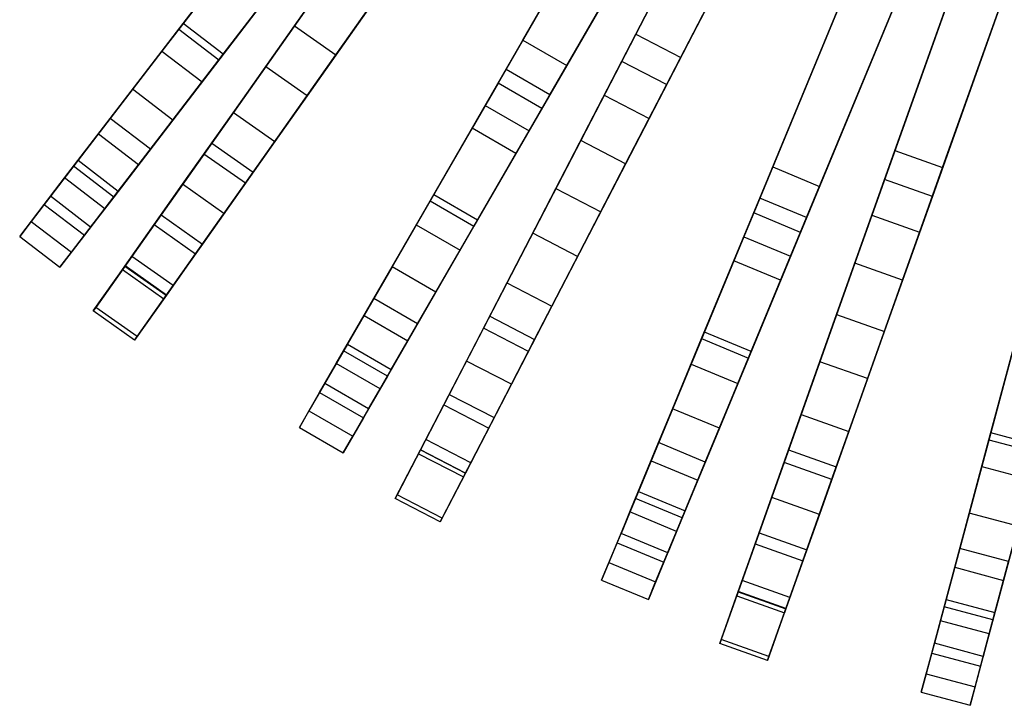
# Model space of a CAD drawing. Extents: x 0.2 to 26, y -12.8 to 12.8.
# Tile 3 of 97: x 5.2 to 10.1, y -12.4 to -9. Entities that reach past the tile are written whole.
import ezdxf

# ---------------------------------------------------------------- set-up
doc = ezdxf.new("R2010")
doc.units = 0
doc.header["$LTSCALE"] = 2.54
doc.layers.get('0').update_dxf_attribs({"color": 13, "linetype": 'CONTINUOUS'})

# ---------------------------------------------------------------- blocks, each defined once
blk = doc.blocks.new('PUKET-M-11161_B_STL')
at = {"color": 0}
for p, q in [((8.4752, -7.7377, 18.7313), (7.5644, -9.3152, 23.9816)), ((8.4752, -7.7377, 18.7313), (7.5644, -9.3152, 23.9816)), ((8.6917, -7.8627, 18.7313), (7.7809, -9.4402, 23.9816)), ((8.6917, -7.8627, 18.7313), (7.7809, -9.4402, 23.9816)), ((8.3477, -7.9586, 18.7072), (7.5008, -9.4254, 23.5806)), ((8.3477, -7.9586, 18.7072), (7.5008, -9.4254, 23.5806)), ((8.2451, -9.0725, 5.4137), (8.8058, -7.9905, 4.1609)), ((8.2451, -9.0725, 5.4137), (8.8058, -7.9905, 4.1609)), ((7.6874, -9.1022, 40.3365), (8.2711, -8.0912, 41.6555)), ((7.6874, -9.1022, 40.3365), (8.2711, -8.0912, 41.6555)), ((7.7173, -9.5504, 23.5806), (8.5642, -8.0836, 18.7072)), ((7.7173, -9.5504, 23.5806), (8.5642, -8.0836, 18.7072)), ((8.1752, -9.2074, 5.2039), (8.7479, -8.1022, 3.9391)), ((8.1752, -9.2074, 5.2039), (8.7479, -8.1022, 3.9391)), ((8.4671, -9.1875, 5.4137), (9.0277, -8.1055, 4.1609)), ((8.4671, -9.1875, 5.4137), (9.0277, -8.1055, 4.1609)), ((8.725, -8.1464, 26.384), (8.0886, -9.3745, 22.7384)), ((8.725, -8.1464, 26.384), (8.0886, -9.3745, 22.7384)), ((8.4876, -8.2162, 41.6555), (7.9039, -9.2272, 40.3365)), ((8.4876, -8.2162, 41.6555), (7.9039, -9.2272, 40.3365)), ((8.9699, -8.2172, 3.9391), (8.3972, -9.3224, 5.2039)), ((8.9699, -8.2172, 3.9391), (8.3972, -9.3224, 5.2039)), ((8.9469, -8.2615, 26.384), (8.3106, -9.4895, 22.7384)), ((8.9469, -8.2615, 26.384), (8.3106, -9.4895, 22.7384)), ((5.9868, -9.0477, 38.8029), (6.5455, -8.3195, 40.3365)), ((5.9868, -9.0477, 38.8029), (6.5455, -8.3195, 40.3365)), ((7.6037, -9.2471, 39.6442), (8.1454, -8.3089, 41.0515)), ((7.6037, -9.2471, 39.6442), (8.1454, -8.3089, 41.0515)), ((9.5246, -8.2734, 18.7313), (8.8275, -9.9563, 23.9816)), ((9.5246, -8.2734, 18.7313), (8.8275, -9.9563, 23.9816)), ((6.5588, -9.0314, 6.6782), (7.0548, -8.3287, 5.4137)), ((6.5588, -9.0314, 6.6782), (7.0548, -8.3287, 5.4137)), ((8.61, -8.3682, 26.4259), (7.9729, -9.5978, 22.781)), ((8.61, -8.3682, 26.4259), (7.9729, -9.5978, 22.781)), ((9.7556, -8.3691, 18.7313), (9.0585, -10.052, 23.9816)), ((9.7556, -8.3691, 18.7313), (9.0585, -10.052, 23.9816)), ((6.0084, -9.0196, 38.2816), (6.4437, -8.4523, 39.6442)), ((6.0084, -9.0196, 38.2816), (6.4437, -8.4523, 39.6442)), ((6.4161, -9.2337, 6.6081), (6.9672, -8.4529, 5.2039)), ((6.4161, -9.2337, 6.6081), (6.9672, -8.4529, 5.2039)), ((7.8203, -9.3721, 39.6442), (8.3619, -8.4339, 41.0515)), ((7.8203, -9.3721, 39.6442), (8.3619, -8.4339, 41.0515)), ((6.7439, -8.4717, 40.3365), (6.1851, -9.1999, 38.8029)), ((6.7439, -8.4717, 40.3365), (6.1851, -9.1999, 38.8029)), ((6.7631, -9.1756, 6.6782), (7.2591, -8.4729, 5.4137)), ((6.7631, -9.1756, 6.6782), (7.2591, -8.4729, 5.4137)), ((8.1949, -9.7128, 22.781), (8.832, -8.4832, 26.4259)), ((8.1949, -9.7128, 22.781), (8.832, -8.4832, 26.4259)), ((9.427, -8.5091, 18.7072), (8.7788, -10.0739, 23.5806)), ((9.427, -8.5091, 18.7072), (8.7788, -10.0739, 23.5806)), ((9.5256, -9.6473, 5.4137), (9.9337, -8.499, 4.1609)), ((9.5256, -9.6473, 5.4137), (9.9337, -8.499, 4.1609)), ((6.2067, -9.1718, 38.2816), (6.642, -8.6045, 39.6442)), ((6.2067, -9.1718, 38.2816), (6.642, -8.6045, 39.6442)), ((6.8587, -8.6066, 22.7384), (6.2568, -9.4593, 19.5881)), ((6.8587, -8.6066, 22.7384), (6.2568, -9.4593, 19.5881)), ((7.1714, -8.597, 5.2039), (6.6203, -9.3778, 6.6081)), ((7.1714, -8.597, 5.2039), (6.6203, -9.3778, 6.6081)), ((9.0098, -10.1696, 23.5806), (9.658, -8.6048, 18.7072)), ((9.0098, -10.1696, 23.5806), (9.658, -8.6048, 18.7072)), ((9.7611, -9.731, 5.4137), (10.1692, -8.5827, 4.1609)), ((9.7611, -9.731, 5.4137), (10.1692, -8.5827, 4.1609)), ((6.3183, -8.6156, 23.5806), (5.9035, -9.1563, 25.6764)), ((6.3183, -8.6156, 23.5806), (5.9035, -9.1563, 25.6764)), ((8.9217, -9.7291, 40.3365), (9.3684, -8.6505, 41.6555)), ((8.9217, -9.7291, 40.3365), (9.3684, -8.6505, 41.6555)), ((9.4747, -9.7905, 5.2039), (9.8916, -8.6175, 3.9391)), ((9.4747, -9.7905, 5.2039), (9.8916, -8.6175, 3.9391)), ((9.8749, -8.6645, 26.384), (9.4117, -9.9678, 22.7384)), ((9.8749, -8.6645, 26.384), (9.4117, -9.9678, 22.7384)), ((10.1271, -8.7013, 3.9391), (9.7103, -9.8742, 5.2039)), ((10.1271, -8.7013, 3.9391), (9.7103, -9.8742, 5.2039)), ((6.2398, -8.718, 24.7519), (5.7583, -9.3455, 27.4863)), ((6.2398, -8.718, 24.7519), (5.7583, -9.3455, 27.4863)), ((7.0629, -8.7508, 22.7384), (6.461, -9.6035, 19.5881)), ((7.0629, -8.7508, 22.7384), (6.461, -9.6035, 19.5881)), ((9.5994, -8.7462, 41.6555), (9.1526, -9.8248, 40.3365)), ((9.5994, -8.7462, 41.6555), (9.1526, -9.8248, 40.3365)), ((10.1104, -8.7482, 26.384), (9.6472, -10.0515, 22.7384)), ((10.1104, -8.7482, 26.384), (9.6472, -10.0515, 22.7384)), ((6.1018, -9.3085, 25.6764), (6.5167, -8.7678, 23.5806)), ((6.1018, -9.3085, 25.6764), (6.5167, -8.7678, 23.5806)), ((6.7137, -8.812, 22.781), (6.1113, -9.6653, 19.6141)), ((6.7137, -8.812, 22.781), (6.1113, -9.6653, 19.6141)), ((6.4381, -8.8702, 24.7519), (5.9566, -9.4976, 27.4863)), ((6.4381, -8.8702, 24.7519), (5.9566, -9.4976, 27.4863)), ((8.8576, -9.8837, 39.6442), (9.2722, -8.8829, 41.0515)), ((8.8576, -9.8837, 39.6442), (9.2722, -8.8829, 41.0515)), ((9.7912, -8.8999, 26.4259), (9.3275, -10.2047, 22.781)), ((9.7912, -8.8999, 26.4259), (9.3275, -10.2047, 22.781)), ((6.3156, -9.8095, 19.6141), (6.9179, -8.9562, 22.781)), ((6.3156, -9.8095, 19.6141), (6.9179, -8.9562, 22.781)), ((9.0886, -9.9793, 39.6442), (9.5032, -8.9785, 41.0515)), ((9.0886, -9.9793, 39.6442), (9.5032, -8.9785, 41.0515)), ((9.563, -10.2884, 22.781), (10.0268, -8.9836, 26.4259)), ((9.563, -10.2884, 22.781), (10.0268, -8.9836, 26.4259)), ((5.5895, -9.5654, 37.1388), (5.9868, -9.0477, 38.8029)), ((5.5895, -9.5654, 37.1388), (5.9868, -9.0477, 38.8029)), ((5.6482, -9.489, 36.5685), (6.0084, -9.0196, 38.2816)), ((5.6482, -9.489, 36.5685), (6.0084, -9.0196, 38.2816)), ((5.9868, -9.0477, 38.8029), (6.1851, -9.1999, 38.8029)), ((5.9868, -9.0477, 38.8029), (6.1851, -9.1999, 38.8029)), ((6.2067, -9.1718, 38.2816), (6.0084, -9.0196, 38.2816)), ((6.2067, -9.1718, 38.2816), (6.0084, -9.0196, 38.2816)), ((6.1497, -9.611, 8.2077), (6.5588, -9.0314, 6.6782)), ((6.1497, -9.611, 8.2077), (6.5588, -9.0314, 6.6782)), ((6.5588, -9.0314, 6.6782), (6.7631, -9.1756, 6.6782)), ((6.5588, -9.0314, 6.6782), (6.7631, -9.1756, 6.6782)), ((7.8494, -9.8362, 6.6782), (8.2451, -9.0725, 5.4137)), ((7.8494, -9.8362, 6.6782), (8.2451, -9.0725, 5.4137)), ((8.2451, -9.0725, 5.4137), (8.4671, -9.1875, 5.4137)), ((8.2451, -9.0725, 5.4137), (8.4671, -9.1875, 5.4137)), ((7.2285, -9.897, 38.8029), (7.6874, -9.1022, 40.3365)), ((7.2285, -9.897, 38.8029), (7.6874, -9.1022, 40.3365)), ((7.6874, -9.1022, 40.3365), (7.9039, -9.2272, 40.3365)), ((7.6874, -9.1022, 40.3365), (7.9039, -9.2272, 40.3365)), ((5.9035, -9.1563, 25.6764), (5.4896, -9.6956, 28.2979)), ((5.9035, -9.1563, 25.6764), (5.4896, -9.6956, 28.2979)), ((5.8465, -9.6412, 36.5685), (6.2067, -9.1718, 38.2816)), ((5.8465, -9.6412, 36.5685), (6.2067, -9.1718, 38.2816)), ((5.9035, -9.1563, 25.6764), (6.1018, -9.3085, 25.6764)), ((5.9035, -9.1563, 25.6764), (6.1018, -9.3085, 25.6764)), ((6.3539, -9.7552, 8.2077), (6.7631, -9.1756, 6.6782)), ((6.3539, -9.7552, 8.2077), (6.7631, -9.1756, 6.6782)), ((8.0714, -9.9512, 6.6782), (8.4671, -9.1875, 5.4137)), ((8.0714, -9.9512, 6.6782), (8.4671, -9.1875, 5.4137)), ((6.1851, -9.1999, 38.8029), (5.7879, -9.7176, 37.1388)), ((6.1851, -9.1999, 38.8029), (5.7879, -9.7176, 37.1388)), ((6.0058, -9.8148, 8.162), (6.4161, -9.2337, 6.6081)), ((6.0058, -9.8148, 8.162), (6.4161, -9.2337, 6.6081)), ((6.6203, -9.3778, 6.6081), (6.4161, -9.2337, 6.6081)), ((6.6203, -9.3778, 6.6081), (6.4161, -9.2337, 6.6081)), ((7.9039, -9.2272, 40.3365), (7.445, -10.022, 38.8029)), ((7.9039, -9.2272, 40.3365), (7.445, -10.022, 38.8029)), ((7.7355, -10.056, 6.6081), (8.1752, -9.2074, 5.2039)), ((7.7355, -10.056, 6.6081), (8.1752, -9.2074, 5.2039)), ((8.3972, -9.3224, 5.2039), (8.1752, -9.2074, 5.2039)), ((8.3972, -9.3224, 5.2039), (8.1752, -9.2074, 5.2039)), ((7.2462, -9.8664, 38.2816), (7.6037, -9.2471, 39.6442)), ((7.2462, -9.8664, 38.2816), (7.6037, -9.2471, 39.6442)), ((7.8203, -9.3721, 39.6442), (7.6037, -9.2471, 39.6442)), ((7.8203, -9.3721, 39.6442), (7.6037, -9.2471, 39.6442)), ((5.688, -9.8478, 28.2979), (6.1018, -9.3085, 25.6764)), ((5.688, -9.8478, 28.2979), (6.1018, -9.3085, 25.6764)), ((7.5644, -9.3152, 23.9816), (7.4363, -9.5371, 24.7519)), ((7.5644, -9.3152, 23.9816), (7.4363, -9.5371, 24.7519)), ((7.7809, -9.4402, 23.9816), (7.5644, -9.3152, 23.9816)), ((7.7809, -9.4402, 23.9816), (7.5644, -9.3152, 23.9816)), ((8.3972, -9.3224, 5.2039), (7.9575, -10.171, 6.6081)), ((8.3972, -9.3224, 5.2039), (7.9575, -10.171, 6.6081)), ((5.7583, -9.3455, 27.4863), (5.4668, -9.7254, 29.9618)), ((5.7583, -9.3455, 27.4863), (5.4668, -9.7254, 29.9618)), ((5.9566, -9.4976, 27.4863), (5.7583, -9.3455, 27.4863)), ((5.9566, -9.4976, 27.4863), (5.7583, -9.3455, 27.4863)), ((6.6203, -9.3778, 6.6081), (6.2101, -9.959, 8.162)), ((6.6203, -9.3778, 6.6081), (6.2101, -9.959, 8.162)), ((7.4627, -9.9914, 38.2816), (7.8203, -9.3721, 39.6442)), ((7.4627, -9.9914, 38.2816), (7.8203, -9.3721, 39.6442)), ((8.0886, -9.3745, 22.7384), (7.6084, -10.3012, 19.5881)), ((8.0886, -9.3745, 22.7384), (7.6084, -10.3012, 19.5881)), ((8.0886, -9.3745, 22.7384), (8.3106, -9.4895, 22.7384)), ((8.0886, -9.3745, 22.7384), (8.3106, -9.4895, 22.7384)), ((7.5008, -9.4254, 23.5806), (7.16, -10.0156, 25.6764)), ((7.5008, -9.4254, 23.5806), (7.16, -10.0156, 25.6764)), ((7.5008, -9.4254, 23.5806), (7.7173, -9.5504, 23.5806)), ((7.5008, -9.4254, 23.5806), (7.7173, -9.5504, 23.5806)), ((6.2568, -9.4593, 19.5881), (5.8989, -9.9663, 16.8642)), ((6.2568, -9.4593, 19.5881), (5.8989, -9.9663, 16.8642)), ((6.2568, -9.4593, 19.5881), (6.461, -9.6035, 19.5881)), ((6.2568, -9.4593, 19.5881), (6.461, -9.6035, 19.5881)), ((7.7809, -9.4402, 23.9816), (7.6528, -9.6621, 24.7519)), ((7.7809, -9.4402, 23.9816), (7.6528, -9.6621, 24.7519)), ((5.4226, -9.7829, 34.63), (5.6482, -9.489, 36.5685)), ((5.4226, -9.7829, 34.63), (5.6482, -9.489, 36.5685)), ((5.8465, -9.6412, 36.5685), (5.6482, -9.489, 36.5685)), ((5.8465, -9.6412, 36.5685), (5.6482, -9.489, 36.5685)), ((5.9566, -9.4976, 27.4863), (5.6651, -9.8776, 29.9618)), ((5.9566, -9.4976, 27.4863), (5.6651, -9.8776, 29.9618)), ((8.3106, -9.4895, 22.7384), (7.8304, -10.4163, 19.5881)), ((8.3106, -9.4895, 22.7384), (7.8304, -10.4163, 19.5881)), ((5.322, -9.914, 35.2443), (5.5895, -9.5654, 37.1388)), ((5.322, -9.914, 35.2443), (5.5895, -9.5654, 37.1388)), ((5.5895, -9.5654, 37.1388), (5.7879, -9.7176, 37.1388)), ((5.5895, -9.5654, 37.1388), (5.7879, -9.7176, 37.1388)), ((7.4363, -9.5371, 24.7519), (7.0408, -10.2221, 27.4863)), ((7.4363, -9.5371, 24.7519), (7.0408, -10.2221, 27.4863)), ((7.3766, -10.1406, 25.6764), (7.7173, -9.5504, 23.5806)), ((7.3766, -10.1406, 25.6764), (7.7173, -9.5504, 23.5806)), ((7.6528, -9.6621, 24.7519), (7.4363, -9.5371, 24.7519)), ((7.6528, -9.6621, 24.7519), (7.4363, -9.5371, 24.7519)), ((5.8654, -10.0138, 9.949), (6.1497, -9.611, 8.2077)), ((5.8654, -10.0138, 9.949), (6.1497, -9.611, 8.2077)), ((6.461, -9.6035, 19.5881), (6.1032, -10.1104, 16.8642)), ((6.461, -9.6035, 19.5881), (6.1032, -10.1104, 16.8642)), ((6.1497, -9.611, 8.2077), (6.3539, -9.7552, 8.2077)), ((6.1497, -9.611, 8.2077), (6.3539, -9.7552, 8.2077)), ((7.9729, -9.5978, 22.781), (7.4924, -10.5251, 19.6141)), ((7.9729, -9.5978, 22.781), (7.4924, -10.5251, 19.6141)), ((8.1949, -9.7128, 22.781), (7.9729, -9.5978, 22.781)), ((8.1949, -9.7128, 22.781), (7.9729, -9.5978, 22.781)), ((5.621, -9.9351, 34.63), (5.8465, -9.6412, 36.5685)), ((5.621, -9.9351, 34.63), (5.8465, -9.6412, 36.5685)), ((6.1113, -9.6653, 19.6141), (5.7544, -10.171, 16.8827)), ((6.1113, -9.6653, 19.6141), (5.7544, -10.171, 16.8827)), ((6.3156, -9.8095, 19.6141), (6.1113, -9.6653, 19.6141)), ((6.3156, -9.8095, 19.6141), (6.1113, -9.6653, 19.6141)), ((7.6528, -9.6621, 24.7519), (7.2573, -10.3471, 27.4863)), ((7.6528, -9.6621, 24.7519), (7.2573, -10.3471, 27.4863)), ((9.2375, -10.4578, 6.6782), (9.5256, -9.6473, 5.4137)), ((9.2375, -10.4578, 6.6782), (9.5256, -9.6473, 5.4137)), ((9.5256, -9.6473, 5.4137), (9.7611, -9.731, 5.4137)), ((9.5256, -9.6473, 5.4137), (9.7611, -9.731, 5.4137)), ((5.4896, -9.6956, 28.2979), (5.2577, -9.9978, 30.731)), ((5.4896, -9.6956, 28.2979), (5.2577, -9.9978, 30.731)), ((5.4668, -9.7254, 29.9618), (5.3529, -9.8737, 32.269)), ((5.4668, -9.7254, 29.9618), (5.3529, -9.8737, 32.269)), ((5.6651, -9.8776, 29.9618), (5.4668, -9.7254, 29.9618)), ((5.6651, -9.8776, 29.9618), (5.4668, -9.7254, 29.9618)), ((5.4896, -9.6956, 28.2979), (5.688, -9.8478, 28.2979)), ((5.4896, -9.6956, 28.2979), (5.688, -9.8478, 28.2979)), ((5.7879, -9.7176, 37.1388), (5.5204, -10.0662, 35.2443)), ((5.7879, -9.7176, 37.1388), (5.5204, -10.0662, 35.2443)), ((7.7144, -10.6402, 19.6141), (8.1949, -9.7128, 22.781)), ((7.7144, -10.6402, 19.6141), (8.1949, -9.7128, 22.781)), ((8.5704, -10.5771, 38.8029), (8.9217, -9.7291, 40.3365)), ((8.5704, -10.5771, 38.8029), (8.9217, -9.7291, 40.3365)), ((8.9217, -9.7291, 40.3365), (9.1526, -9.8248, 40.3365)), ((8.9217, -9.7291, 40.3365), (9.1526, -9.8248, 40.3365)), ((6.0696, -10.1579, 9.949), (6.3539, -9.7552, 8.2077)), ((6.0696, -10.1579, 9.949), (6.3539, -9.7552, 8.2077)), ((9.4731, -10.5415, 6.6782), (9.7611, -9.731, 5.4137)), ((9.4731, -10.5415, 6.6782), (9.7611, -9.731, 5.4137)), ((5.3529, -9.8737, 32.269), (5.4226, -9.7829, 34.63)), ((5.3529, -9.8737, 32.269), (5.4226, -9.7829, 34.63)), ((5.621, -9.9351, 34.63), (5.4226, -9.7829, 34.63)), ((5.621, -9.9351, 34.63), (5.4226, -9.7829, 34.63)), ((5.7211, -10.2182, 9.9248), (6.0058, -9.8148, 8.162)), ((5.7211, -10.2182, 9.9248), (6.0058, -9.8148, 8.162)), ((5.9586, -10.3152, 16.8827), (6.3156, -9.8095, 19.6141)), ((5.9586, -10.3152, 16.8827), (6.3156, -9.8095, 19.6141)), ((6.2101, -9.959, 8.162), (6.0058, -9.8148, 8.162)), ((6.2101, -9.959, 8.162), (6.0058, -9.8148, 8.162)), ((9.1526, -9.8248, 40.3365), (8.8014, -10.6727, 38.8029)), ((9.1526, -9.8248, 40.3365), (8.8014, -10.6727, 38.8029)), ((9.1546, -10.691, 6.6081), (9.4747, -9.7905, 5.2039)), ((9.1546, -10.691, 6.6081), (9.4747, -9.7905, 5.2039)), ((9.7103, -9.8742, 5.2039), (9.4747, -9.7905, 5.2039)), ((9.7103, -9.8742, 5.2039), (9.4747, -9.7905, 5.2039)), ((5.5513, -10.0259, 32.269), (5.3529, -9.8737, 32.269)), ((5.5513, -10.0259, 32.269), (5.3529, -9.8737, 32.269)), ((5.4561, -10.15, 30.731), (5.688, -9.8478, 28.2979)), ((5.4561, -10.15, 30.731), (5.688, -9.8478, 28.2979)), ((6.9504, -10.3788, 36.5685), (7.2462, -9.8664, 38.2816)), ((6.9504, -10.3788, 36.5685), (7.2462, -9.8664, 38.2816)), ((7.4627, -9.9914, 38.2816), (7.2462, -9.8664, 38.2816)), ((7.4627, -9.9914, 38.2816), (7.2462, -9.8664, 38.2816)), ((7.523, -10.4661, 8.2077), (7.8494, -9.8362, 6.6782)), ((7.523, -10.4661, 8.2077), (7.8494, -9.8362, 6.6782)), ((7.8494, -9.8362, 6.6782), (8.0714, -9.9512, 6.6782)), ((7.8494, -9.8362, 6.6782), (8.0714, -9.9512, 6.6782)), ((9.7103, -9.8742, 5.2039), (9.3902, -10.7747, 6.6081)), ((9.7103, -9.8742, 5.2039), (9.3902, -10.7747, 6.6081)), ((5.2006, -10.0723, 32.9931), (5.322, -9.914, 35.2443)), ((5.2006, -10.0723, 32.9931), (5.322, -9.914, 35.2443)), ((5.322, -9.914, 35.2443), (5.5204, -10.0662, 35.2443)), ((5.322, -9.914, 35.2443), (5.5204, -10.0662, 35.2443)), ((5.6651, -9.8776, 29.9618), (5.5513, -10.0259, 32.269)), ((5.6651, -9.8776, 29.9618), (5.5513, -10.0259, 32.269)), ((6.9022, -10.4622, 37.1388), (7.2285, -9.897, 38.8029)), ((6.9022, -10.4622, 37.1388), (7.2285, -9.897, 38.8029)), ((7.2285, -9.897, 38.8029), (7.445, -10.022, 38.8029)), ((7.2285, -9.897, 38.8029), (7.445, -10.022, 38.8029)), ((8.584, -10.5443, 38.2816), (8.8576, -9.8837, 39.6442)), ((8.584, -10.5443, 38.2816), (8.8576, -9.8837, 39.6442)), ((9.0886, -9.9793, 39.6442), (8.8576, -9.8837, 39.6442)), ((9.0886, -9.9793, 39.6442), (8.8576, -9.8837, 39.6442)), ((5.5513, -10.0259, 32.269), (5.621, -9.9351, 34.63)), ((5.5513, -10.0259, 32.269), (5.621, -9.9351, 34.63)), ((5.8989, -9.9663, 16.8642), (5.7207, -10.2187, 14.3646)), ((5.8989, -9.9663, 16.8642), (5.7207, -10.2187, 14.3646)), ((5.8989, -9.9663, 16.8642), (6.1032, -10.1104, 16.8642)), ((5.8989, -9.9663, 16.8642), (6.1032, -10.1104, 16.8642)), ((6.2101, -9.959, 8.162), (5.9254, -10.3623, 9.9248)), ((6.2101, -9.959, 8.162), (5.9254, -10.3623, 9.9248)), ((7.745, -10.5811, 8.2077), (8.0714, -9.9512, 6.6782)), ((7.745, -10.5811, 8.2077), (8.0714, -9.9512, 6.6782)), ((8.8275, -9.9563, 23.9816), (8.7295, -10.1931, 24.7519)), ((8.8275, -9.9563, 23.9816), (8.7295, -10.1931, 24.7519)), ((9.0585, -10.052, 23.9816), (8.8275, -9.9563, 23.9816)), ((9.0585, -10.052, 23.9816), (8.8275, -9.9563, 23.9816)), ((9.4117, -9.9678, 22.7384), (9.0621, -10.9513, 19.5881)), ((9.4117, -9.9678, 22.7384), (9.0621, -10.9513, 19.5881)), ((9.4117, -9.9678, 22.7384), (9.6472, -10.0515, 22.7384)), ((9.4117, -9.9678, 22.7384), (9.6472, -10.0515, 22.7384)), ((5.2577, -9.9978, 30.731), (5.2006, -10.0723, 32.9931)), ((5.2577, -9.9978, 30.731), (5.2006, -10.0723, 32.9931)), ((5.2577, -9.9978, 30.731), (5.4561, -10.15, 30.731)), ((5.2577, -9.9978, 30.731), (5.4561, -10.15, 30.731)), ((5.7086, -10.236, 12.1158), (5.8654, -10.0138, 9.949)), ((5.7086, -10.236, 12.1158), (5.8654, -10.0138, 9.949)), ((5.8654, -10.0138, 9.949), (6.0696, -10.1579, 9.949)), ((5.8654, -10.0138, 9.949), (6.0696, -10.1579, 9.949)), ((7.16, -10.0156, 25.6764), (6.8202, -10.6043, 28.2979)), ((7.16, -10.0156, 25.6764), (6.8202, -10.6043, 28.2979)), ((7.445, -10.022, 38.8029), (7.1187, -10.5872, 37.1388)), ((7.445, -10.022, 38.8029), (7.1187, -10.5872, 37.1388)), ((7.16, -10.0156, 25.6764), (7.3766, -10.1406, 25.6764)), ((7.16, -10.0156, 25.6764), (7.3766, -10.1406, 25.6764)), ((7.1669, -10.5038, 36.5685), (7.4627, -9.9914, 38.2816)), ((7.1669, -10.5038, 36.5685), (7.4627, -9.9914, 38.2816)), ((8.815, -10.64, 38.2816), (9.0886, -9.9793, 39.6442)), ((8.815, -10.64, 38.2816), (9.0886, -9.9793, 39.6442)), ((5.5204, -10.0662, 35.2443), (5.3989, -10.2245, 32.9931)), ((5.5204, -10.0662, 35.2443), (5.3989, -10.2245, 32.9931)), ((7.4082, -10.6876, 8.162), (7.7355, -10.056, 6.6081)), ((7.4082, -10.6876, 8.162), (7.7355, -10.056, 6.6081)), ((7.9575, -10.171, 6.6081), (7.7355, -10.056, 6.6081)), ((7.9575, -10.171, 6.6081), (7.7355, -10.056, 6.6081)), ((9.0585, -10.052, 23.9816), (8.9604, -10.2888, 24.7519)), ((9.0585, -10.052, 23.9816), (8.9604, -10.2888, 24.7519)), ((9.6472, -10.0515, 22.7384), (9.2977, -11.035, 19.5881)), ((9.6472, -10.0515, 22.7384), (9.2977, -11.035, 19.5881)), ((5.2006, -10.0723, 32.9931), (5.3989, -10.2245, 32.9931)), ((5.2006, -10.0723, 32.9931), (5.3989, -10.2245, 32.9931)), ((6.1032, -10.1104, 16.8642), (5.925, -10.3629, 14.3646)), ((6.1032, -10.1104, 16.8642), (5.925, -10.3629, 14.3646)), ((8.7788, -10.0739, 23.5806), (8.518, -10.7035, 25.6764)), ((8.7788, -10.0739, 23.5806), (8.518, -10.7035, 25.6764)), ((8.7788, -10.0739, 23.5806), (9.0098, -10.1696, 23.5806)), ((8.7788, -10.0739, 23.5806), (9.0098, -10.1696, 23.5806)), ((5.3989, -10.2245, 32.9931), (5.4561, -10.15, 30.731)), ((5.3989, -10.2245, 32.9931), (5.4561, -10.15, 30.731)), ((5.9128, -10.3801, 12.1158), (6.0696, -10.1579, 9.949)), ((5.9128, -10.3801, 12.1158), (6.0696, -10.1579, 9.949)), ((7.0367, -10.7293, 28.2979), (7.3766, -10.1406, 25.6764)), ((7.0367, -10.7293, 28.2979), (7.3766, -10.1406, 25.6764)), ((5.7544, -10.171, 16.8827), (5.5765, -10.423, 14.372)), ((5.7544, -10.171, 16.8827), (5.5765, -10.423, 14.372)), ((5.9586, -10.3152, 16.8827), (5.7544, -10.171, 16.8827)), ((5.9586, -10.3152, 16.8827), (5.7544, -10.171, 16.8827)), ((7.9575, -10.171, 6.6081), (7.6302, -10.8026, 8.162)), ((7.9575, -10.171, 6.6081), (7.6302, -10.8026, 8.162)), ((8.7295, -10.1931, 24.7519), (8.4268, -10.9238, 27.4863)), ((8.7295, -10.1931, 24.7519), (8.4268, -10.9238, 27.4863)), ((8.9604, -10.2888, 24.7519), (8.7295, -10.1931, 24.7519)), ((8.9604, -10.2888, 24.7519), (8.7295, -10.1931, 24.7519)), ((8.749, -10.7992, 25.6764), (9.0098, -10.1696, 23.5806)), ((8.749, -10.7992, 25.6764), (9.0098, -10.1696, 23.5806)), ((9.3275, -10.2047, 22.781), (8.9777, -11.1889, 19.6141)), ((9.3275, -10.2047, 22.781), (8.9777, -11.1889, 19.6141)), ((9.563, -10.2884, 22.781), (9.3275, -10.2047, 22.781)), ((9.563, -10.2884, 22.781), (9.3275, -10.2047, 22.781)), ((9.9896, -11.0761, 38.8029), (10.2272, -10.1895, 40.3365)), ((9.9896, -11.0761, 38.8029), (10.2272, -10.1895, 40.3365)), ((5.5643, -10.4403, 12.1107), (5.7211, -10.2182, 9.9248)), ((5.5643, -10.4403, 12.1107), (5.7211, -10.2182, 9.9248)), ((5.7207, -10.2187, 14.3646), (5.7086, -10.236, 12.1158)), ((5.7207, -10.2187, 14.3646), (5.7086, -10.236, 12.1158)), ((5.7086, -10.236, 12.1158), (5.9128, -10.3801, 12.1158)), ((5.7086, -10.236, 12.1158), (5.9128, -10.3801, 12.1158)), ((5.7207, -10.2187, 14.3646), (5.925, -10.3629, 14.3646)), ((5.7207, -10.2187, 14.3646), (5.925, -10.3629, 14.3646)), ((5.9254, -10.3623, 9.9248), (5.7211, -10.2182, 9.9248)), ((5.9254, -10.3623, 9.9248), (5.7211, -10.2182, 9.9248)), ((7.0408, -10.2221, 27.4863), (6.8014, -10.6368, 29.9618)), ((7.0408, -10.2221, 27.4863), (6.8014, -10.6368, 29.9618)), ((7.2573, -10.3471, 27.4863), (7.0408, -10.2221, 27.4863)), ((7.2573, -10.3471, 27.4863), (7.0408, -10.2221, 27.4863)), ((7.6084, -10.3012, 19.5881), (7.3229, -10.8522, 16.8642)), ((7.6084, -10.3012, 19.5881), (7.3229, -10.8522, 16.8642)), ((7.6084, -10.3012, 19.5881), (7.8304, -10.4163, 19.5881)), ((7.6084, -10.3012, 19.5881), (7.8304, -10.4163, 19.5881)), ((8.9604, -10.2888, 24.7519), (8.6578, -11.0195, 27.4863)), ((8.9604, -10.2888, 24.7519), (8.6578, -11.0195, 27.4863)), ((9.2133, -11.2726, 19.6141), (9.563, -10.2884, 22.781)), ((9.2133, -11.2726, 19.6141), (9.563, -10.2884, 22.781)), ((5.9254, -10.3623, 9.9248), (5.7686, -10.5845, 12.1107)), ((5.9254, -10.3623, 9.9248), (5.7686, -10.5845, 12.1107)), ((5.7808, -10.5672, 14.372), (5.9586, -10.3152, 16.8827)), ((5.7808, -10.5672, 14.372), (5.9586, -10.3152, 16.8827)), ((5.925, -10.3629, 14.3646), (5.9128, -10.3801, 12.1158)), ((5.925, -10.3629, 14.3646), (5.9128, -10.3801, 12.1158)), ((7.2573, -10.3471, 27.4863), (7.0179, -10.7618, 29.9618)), ((7.2573, -10.3471, 27.4863), (7.0179, -10.7618, 29.9618)), ((9.9988, -11.0419, 38.2816), (10.1839, -10.3511, 39.6442)), ((9.9988, -11.0419, 38.2816), (10.1839, -10.3511, 39.6442)), ((6.7651, -10.6996, 34.63), (6.9504, -10.3788, 36.5685)), ((6.7651, -10.6996, 34.63), (6.9504, -10.3788, 36.5685)), ((7.1669, -10.5038, 36.5685), (6.9504, -10.3788, 36.5685)), ((7.1669, -10.5038, 36.5685), (6.9504, -10.3788, 36.5685)), ((5.5765, -10.423, 14.372), (5.5643, -10.4403, 12.1107)), ((5.5765, -10.423, 14.372), (5.5643, -10.4403, 12.1107)), ((5.7686, -10.5845, 12.1107), (5.5643, -10.4403, 12.1107)), ((5.7686, -10.5845, 12.1107), (5.5643, -10.4403, 12.1107)), ((5.7808, -10.5672, 14.372), (5.5765, -10.423, 14.372)), ((5.7808, -10.5672, 14.372), (5.5765, -10.423, 14.372)), ((7.8304, -10.4163, 19.5881), (7.5449, -10.9672, 16.8642)), ((7.8304, -10.4163, 19.5881), (7.5449, -10.9672, 16.8642)), ((9, -11.1262, 8.2077), (9.2375, -10.4578, 6.6782)), ((9, -11.1262, 8.2077), (9.2375, -10.4578, 6.6782)), ((9.2375, -10.4578, 6.6782), (9.4731, -10.5415, 6.6782)), ((9.2375, -10.4578, 6.6782), (9.4731, -10.5415, 6.6782)), ((6.6825, -10.8427, 35.2443), (6.9022, -10.4622, 37.1388)), ((6.6825, -10.8427, 35.2443), (6.9022, -10.4622, 37.1388)), ((6.9022, -10.4622, 37.1388), (7.1187, -10.5872, 37.1388)), ((6.9022, -10.4622, 37.1388), (7.1187, -10.5872, 37.1388)), ((6.9816, -10.8246, 34.63), (7.1669, -10.5038, 36.5685)), ((6.9816, -10.8246, 34.63), (7.1669, -10.5038, 36.5685)), ((7.2962, -10.9038, 9.949), (7.523, -10.4661, 8.2077)), ((7.2962, -10.9038, 9.949), (7.523, -10.4661, 8.2077)), ((7.523, -10.4661, 8.2077), (7.745, -10.5811, 8.2077)), ((7.523, -10.4661, 8.2077), (7.745, -10.5811, 8.2077)), ((7.4924, -10.5251, 19.6141), (7.2077, -11.0747, 16.8827)), ((7.4924, -10.5251, 19.6141), (7.2077, -11.0747, 16.8827)), ((7.7144, -10.6402, 19.6141), (7.4924, -10.5251, 19.6141)), ((7.7144, -10.6402, 19.6141), (7.4924, -10.5251, 19.6141)), ((8.3576, -11.0909, 36.5685), (8.584, -10.5443, 38.2816)), ((8.3576, -11.0909, 36.5685), (8.584, -10.5443, 38.2816)), ((8.815, -10.64, 38.2816), (8.584, -10.5443, 38.2816)), ((8.815, -10.64, 38.2816), (8.584, -10.5443, 38.2816)), ((9.2355, -11.21, 8.2077), (9.4731, -10.5415, 6.6782)), ((9.2355, -11.21, 8.2077), (9.4731, -10.5415, 6.6782)), ((10.1306, -10.55, 23.5806), (9.9542, -11.2083, 25.6764)), ((10.1306, -10.55, 23.5806), (9.9542, -11.2083, 25.6764)), ((5.7686, -10.5845, 12.1107), (5.7808, -10.5672, 14.372)), ((5.7686, -10.5845, 12.1107), (5.7808, -10.5672, 14.372)), ((6.8202, -10.6043, 28.2979), (6.6297, -10.9342, 30.731)), ((6.8202, -10.6043, 28.2979), (6.6297, -10.9342, 30.731)), ((6.8202, -10.6043, 28.2979), (7.0367, -10.7293, 28.2979)), ((6.8202, -10.6043, 28.2979), (7.0367, -10.7293, 28.2979)), ((7.1187, -10.5872, 37.1388), (6.899, -10.9677, 35.2443)), ((7.1187, -10.5872, 37.1388), (6.899, -10.9677, 35.2443)), ((7.5182, -11.0188, 9.949), (7.745, -10.5811, 8.2077)), ((7.5182, -11.0188, 9.949), (7.745, -10.5811, 8.2077)), ((8.3207, -11.1799, 37.1388), (8.5704, -10.5771, 38.8029)), ((8.3207, -11.1799, 37.1388), (8.5704, -10.5771, 38.8029)), ((8.5704, -10.5771, 38.8029), (8.8014, -10.6727, 38.8029)), ((8.5704, -10.5771, 38.8029), (8.8014, -10.6727, 38.8029)), ((6.8014, -10.6368, 29.9618), (6.7079, -10.7987, 32.269)), ((6.8014, -10.6368, 29.9618), (6.7079, -10.7987, 32.269)), ((7.0179, -10.7618, 29.9618), (6.8014, -10.6368, 29.9618)), ((7.0179, -10.7618, 29.9618), (6.8014, -10.6368, 29.9618)), ((7.4296, -11.1897, 16.8827), (7.7144, -10.6402, 19.6141)), ((7.4296, -11.1897, 16.8827), (7.7144, -10.6402, 19.6141)), ((8.5885, -11.1866, 36.5685), (8.815, -10.64, 38.2816)), ((8.5885, -11.1866, 36.5685), (8.815, -10.64, 38.2816)), ((6.7079, -10.7987, 32.269), (6.7651, -10.6996, 34.63)), ((6.7079, -10.7987, 32.269), (6.7651, -10.6996, 34.63)), ((6.9816, -10.8246, 34.63), (6.7651, -10.6996, 34.63)), ((6.9816, -10.8246, 34.63), (6.7651, -10.6996, 34.63)), ((7.1811, -11.126, 9.9248), (7.4082, -10.6876, 8.162)), ((7.1811, -11.126, 9.9248), (7.4082, -10.6876, 8.162)), ((7.6302, -10.8026, 8.162), (7.4082, -10.6876, 8.162)), ((7.6302, -10.8026, 8.162), (7.4082, -10.6876, 8.162)), ((8.518, -10.7035, 25.6764), (8.2579, -11.3316, 28.2979)), ((8.518, -10.7035, 25.6764), (8.2579, -11.3316, 28.2979)), ((8.518, -10.7035, 25.6764), (8.749, -10.7992, 25.6764)), ((8.518, -10.7035, 25.6764), (8.749, -10.7992, 25.6764)), ((8.8014, -10.6727, 38.8029), (8.5517, -11.2756, 37.1388)), ((8.8014, -10.6727, 38.8029), (8.5517, -11.2756, 37.1388)), ((8.9164, -11.3613, 8.162), (9.1546, -10.691, 6.6081)), ((8.9164, -11.3613, 8.162), (9.1546, -10.691, 6.6081)), ((9.3902, -10.7747, 6.6081), (9.1546, -10.691, 6.6081)), ((9.3902, -10.7747, 6.6081), (9.1546, -10.691, 6.6081)), ((10.0972, -10.6747, 24.7519), (9.8925, -11.4386, 27.4863)), ((10.0972, -10.6747, 24.7519), (9.8925, -11.4386, 27.4863)), ((6.8462, -11.0592, 30.731), (7.0367, -10.7293, 28.2979)), ((6.8462, -11.0592, 30.731), (7.0367, -10.7293, 28.2979)), ((6.9244, -10.9237, 32.269), (6.7079, -10.7987, 32.269)), ((6.9244, -10.9237, 32.269), (6.7079, -10.7987, 32.269)), ((7.0179, -10.7618, 29.9618), (6.9244, -10.9237, 32.269)), ((7.0179, -10.7618, 29.9618), (6.9244, -10.9237, 32.269)), ((8.4889, -11.4272, 28.2979), (8.749, -10.7992, 25.6764)), ((8.4889, -11.4272, 28.2979), (8.749, -10.7992, 25.6764)), ((9.3902, -10.7747, 6.6081), (9.152, -11.445, 8.162)), ((9.3902, -10.7747, 6.6081), (9.152, -11.445, 8.162)), ((6.5828, -11.0155, 32.9931), (6.6825, -10.8427, 35.2443)), ((6.5828, -11.0155, 32.9931), (6.6825, -10.8427, 35.2443)), ((6.6825, -10.8427, 35.2443), (6.899, -10.9677, 35.2443)), ((6.6825, -10.8427, 35.2443), (6.899, -10.9677, 35.2443)), ((6.9244, -10.9237, 32.269), (6.9816, -10.8246, 34.63)), ((6.9244, -10.9237, 32.269), (6.9816, -10.8246, 34.63)), ((7.6302, -10.8026, 8.162), (7.4031, -11.241, 9.9248)), ((7.6302, -10.8026, 8.162), (7.4031, -11.241, 9.9248)), ((7.3229, -10.8522, 16.8642), (7.1808, -11.1266, 14.3646)), ((7.3229, -10.8522, 16.8642), (7.1808, -11.1266, 14.3646)), ((7.3229, -10.8522, 16.8642), (7.5449, -10.9672, 16.8642)), ((7.3229, -10.8522, 16.8642), (7.5449, -10.9672, 16.8642)), ((6.6297, -10.9342, 30.731), (6.5828, -11.0155, 32.9931)), ((6.6297, -10.9342, 30.731), (6.5828, -11.0155, 32.9931)), ((6.6297, -10.9342, 30.731), (6.8462, -11.0592, 30.731)), ((6.6297, -10.9342, 30.731), (6.8462, -11.0592, 30.731)), ((7.1711, -11.1453, 12.1158), (7.2962, -10.9038, 9.949)), ((7.1711, -11.1453, 12.1158), (7.2962, -10.9038, 9.949)), ((7.2962, -10.9038, 9.949), (7.5182, -11.0188, 9.949)), ((7.2962, -10.9038, 9.949), (7.5182, -11.0188, 9.949)), ((8.4268, -10.9238, 27.4863), (8.2435, -11.3663, 29.9618)), ((8.4268, -10.9238, 27.4863), (8.2435, -11.3663, 29.9618)), ((8.6578, -11.0195, 27.4863), (8.4268, -10.9238, 27.4863)), ((8.6578, -11.0195, 27.4863), (8.4268, -10.9238, 27.4863)), ((6.899, -10.9677, 35.2443), (6.7993, -11.1405, 32.9931)), ((6.899, -10.9677, 35.2443), (6.7993, -11.1405, 32.9931)), ((7.5449, -10.9672, 16.8642), (7.4028, -11.2416, 14.3646)), ((7.5449, -10.9672, 16.8642), (7.4028, -11.2416, 14.3646)), ((9.0621, -10.9513, 19.5881), (8.8543, -11.536, 16.8642)), ((9.0621, -10.9513, 19.5881), (8.8543, -11.536, 16.8642)), ((9.0621, -10.9513, 19.5881), (9.2977, -11.035, 19.5881)), ((9.0621, -10.9513, 19.5881), (9.2977, -11.035, 19.5881)), ((6.5828, -11.0155, 32.9931), (6.7993, -11.1405, 32.9931)), ((6.5828, -11.0155, 32.9931), (6.7993, -11.1405, 32.9931)), ((7.393, -11.2603, 12.1158), (7.5182, -11.0188, 9.949)), ((7.393, -11.2603, 12.1158), (7.5182, -11.0188, 9.949)), ((8.6578, -11.0195, 27.4863), (8.4745, -11.4619, 29.9618)), ((8.6578, -11.0195, 27.4863), (8.4745, -11.4619, 29.9618)), ((9.2977, -11.035, 19.5881), (9.0899, -11.6197, 16.8642)), ((9.2977, -11.035, 19.5881), (9.0899, -11.6197, 16.8642)), ((9.8457, -11.6134, 36.5685), (9.9988, -11.0419, 38.2816)), ((9.8457, -11.6134, 36.5685), (9.9988, -11.0419, 38.2816)), ((10.2403, -11.1066, 38.2816), (9.9988, -11.0419, 38.2816)), ((10.2403, -11.1066, 38.2816), (9.9988, -11.0419, 38.2816)), ((6.7993, -11.1405, 32.9931), (6.8462, -11.0592, 30.731)), ((6.7993, -11.1405, 32.9931), (6.8462, -11.0592, 30.731)), ((7.2077, -11.0747, 16.8827), (7.0657, -11.3486, 14.372)), ((7.2077, -11.0747, 16.8827), (7.0657, -11.3486, 14.372)), ((7.4296, -11.1897, 16.8827), (7.2077, -11.0747, 16.8827)), ((7.4296, -11.1897, 16.8827), (7.2077, -11.0747, 16.8827)), ((8.2158, -11.4332, 34.63), (8.3576, -11.0909, 36.5685)), ((8.2158, -11.4332, 34.63), (8.3576, -11.0909, 36.5685)), ((8.5885, -11.1866, 36.5685), (8.3576, -11.0909, 36.5685)), ((8.5885, -11.1866, 36.5685), (8.3576, -11.0909, 36.5685)), ((9.8208, -11.7064, 37.1388), (9.9896, -11.0761, 38.8029)), ((9.8208, -11.7064, 37.1388), (9.9896, -11.0761, 38.8029)), ((9.9896, -11.0761, 38.8029), (10.2311, -11.1408, 38.8029)), ((9.9896, -11.0761, 38.8029), (10.2311, -11.1408, 38.8029)), ((7.056, -11.3674, 12.1107), (7.1811, -11.126, 9.9248)), ((7.056, -11.3674, 12.1107), (7.1811, -11.126, 9.9248)), ((7.1808, -11.1266, 14.3646), (7.1711, -11.1453, 12.1158)), ((7.1808, -11.1266, 14.3646), (7.1711, -11.1453, 12.1158)), ((7.1808, -11.1266, 14.3646), (7.4028, -11.2416, 14.3646)), ((7.1808, -11.1266, 14.3646), (7.4028, -11.2416, 14.3646)), ((7.4031, -11.241, 9.9248), (7.1811, -11.126, 9.9248)), ((7.4031, -11.241, 9.9248), (7.1811, -11.126, 9.9248)), ((8.8349, -11.5908, 9.949), (9, -11.1262, 8.2077)), ((8.8349, -11.5908, 9.949), (9, -11.1262, 8.2077)), ((9, -11.1262, 8.2077), (9.2355, -11.21, 8.2077)), ((9, -11.1262, 8.2077), (9.2355, -11.21, 8.2077)), ((10.2311, -11.1408, 38.8029), (10.0622, -11.7711, 37.1388)), ((10.2311, -11.1408, 38.8029), (10.0622, -11.7711, 37.1388)), ((7.1711, -11.1453, 12.1158), (7.393, -11.2603, 12.1158)), ((7.1711, -11.1453, 12.1158), (7.393, -11.2603, 12.1158)), ((7.2877, -11.4636, 14.372), (7.4296, -11.1897, 16.8827)), ((7.2877, -11.4636, 14.372), (7.4296, -11.1897, 16.8827)), ((8.1525, -11.5859, 35.2443), (8.3207, -11.1799, 37.1388)), ((8.1525, -11.5859, 35.2443), (8.3207, -11.1799, 37.1388)), ((8.3207, -11.1799, 37.1388), (8.5517, -11.2756, 37.1388)), ((8.3207, -11.1799, 37.1388), (8.5517, -11.2756, 37.1388)), ((8.4468, -11.5289, 34.63), (8.5885, -11.1866, 36.5685)), ((8.4468, -11.5289, 34.63), (8.5885, -11.1866, 36.5685)), ((8.9777, -11.1889, 19.6141), (8.7704, -11.7721, 16.8827)), ((8.9777, -11.1889, 19.6141), (8.7704, -11.7721, 16.8827)), ((9.2133, -11.2726, 19.6141), (8.9777, -11.1889, 19.6141)), ((9.2133, -11.2726, 19.6141), (8.9777, -11.1889, 19.6141)), ((9.0704, -11.6745, 9.949), (9.2355, -11.21, 8.2077)), ((9.0704, -11.6745, 9.949), (9.2355, -11.21, 8.2077)), ((9.9542, -11.2083, 25.6764), (9.7783, -11.8649, 28.2979)), ((9.9542, -11.2083, 25.6764), (9.7783, -11.8649, 28.2979)), ((9.9542, -11.2083, 25.6764), (10.1957, -11.273, 25.6764)), ((9.9542, -11.2083, 25.6764), (10.1957, -11.273, 25.6764)), ((7.4031, -11.241, 9.9248), (7.278, -11.4824, 12.1107)), ((7.4031, -11.241, 9.9248), (7.278, -11.4824, 12.1107)), ((7.4028, -11.2416, 14.3646), (7.393, -11.2603, 12.1158)), ((7.4028, -11.2416, 14.3646), (7.393, -11.2603, 12.1158)), ((8.5517, -11.2756, 37.1388), (8.3835, -11.6816, 35.2443)), ((8.5517, -11.2756, 37.1388), (8.3835, -11.6816, 35.2443)), ((9.006, -11.8558, 16.8827), (9.2133, -11.2726, 19.6141)), ((9.006, -11.8558, 16.8827), (9.2133, -11.2726, 19.6141)), ((10.0198, -11.9296, 28.2979), (10.1957, -11.273, 25.6764)), ((10.0198, -11.9296, 28.2979), (10.1957, -11.273, 25.6764)), ((8.2579, -11.3316, 28.2979), (8.1121, -11.6835, 30.731)), ((8.2579, -11.3316, 28.2979), (8.1121, -11.6835, 30.731)), ((8.2579, -11.3316, 28.2979), (8.4889, -11.4272, 28.2979)), ((8.2579, -11.3316, 28.2979), (8.4889, -11.4272, 28.2979)), ((7.0657, -11.3486, 14.372), (7.056, -11.3674, 12.1107)), ((7.0657, -11.3486, 14.372), (7.056, -11.3674, 12.1107)), ((7.278, -11.4824, 12.1107), (7.056, -11.3674, 12.1107)), ((7.278, -11.4824, 12.1107), (7.056, -11.3674, 12.1107)), ((7.2877, -11.4636, 14.372), (7.0657, -11.3486, 14.372)), ((7.2877, -11.4636, 14.372), (7.0657, -11.3486, 14.372)), ((8.2435, -11.3663, 29.9618), (8.172, -11.539, 32.269)), ((8.2435, -11.3663, 29.9618), (8.172, -11.539, 32.269)), ((8.4745, -11.4619, 29.9618), (8.2435, -11.3663, 29.9618)), ((8.4745, -11.4619, 29.9618), (8.2435, -11.3663, 29.9618)), ((8.7511, -11.8265, 9.9248), (8.9164, -11.3613, 8.162)), ((8.7511, -11.8265, 9.9248), (8.9164, -11.3613, 8.162)), ((9.152, -11.445, 8.162), (8.9164, -11.3613, 8.162)), ((9.152, -11.445, 8.162), (8.9164, -11.3613, 8.162)), ((8.172, -11.539, 32.269), (8.2158, -11.4332, 34.63)), ((8.172, -11.539, 32.269), (8.2158, -11.4332, 34.63)), ((8.4468, -11.5289, 34.63), (8.2158, -11.4332, 34.63)), ((8.4468, -11.5289, 34.63), (8.2158, -11.4332, 34.63)), ((8.3431, -11.7791, 30.731), (8.4889, -11.4272, 28.2979)), ((8.3431, -11.7791, 30.731), (8.4889, -11.4272, 28.2979)), ((7.278, -11.4824, 12.1107), (7.2877, -11.4636, 14.372)), ((7.278, -11.4824, 12.1107), (7.2877, -11.4636, 14.372)), ((8.4745, -11.4619, 29.9618), (8.403, -11.6347, 32.269)), ((8.4745, -11.4619, 29.9618), (8.403, -11.6347, 32.269)), ((9.152, -11.445, 8.162), (8.9866, -11.9102, 9.9248)), ((9.152, -11.445, 8.162), (8.9866, -11.9102, 9.9248)), ((9.8925, -11.4386, 27.4863), (9.7686, -11.9012, 29.9618)), ((9.8925, -11.4386, 27.4863), (9.7686, -11.9012, 29.9618)), ((10.134, -11.5033, 27.4863), (9.8925, -11.4386, 27.4863)), ((10.134, -11.5033, 27.4863), (9.8925, -11.4386, 27.4863)), ((8.403, -11.6347, 32.269), (8.4468, -11.5289, 34.63)), ((8.403, -11.6347, 32.269), (8.4468, -11.5289, 34.63)), ((10.134, -11.5033, 27.4863), (10.01, -11.9659, 29.9618)), ((10.134, -11.5033, 27.4863), (10.01, -11.9659, 29.9618)), ((8.403, -11.6347, 32.269), (8.172, -11.539, 32.269)), ((8.403, -11.6347, 32.269), (8.172, -11.539, 32.269)), ((8.8543, -11.536, 16.8642), (8.7509, -11.8271, 14.3646)), ((8.8543, -11.536, 16.8642), (8.7509, -11.8271, 14.3646)), ((8.8543, -11.536, 16.8642), (9.0899, -11.6197, 16.8642)), ((8.8543, -11.536, 16.8642), (9.0899, -11.6197, 16.8642)), ((8.0762, -11.7702, 32.9931), (8.1525, -11.5859, 35.2443)), ((8.0762, -11.7702, 32.9931), (8.1525, -11.5859, 35.2443)), ((8.1525, -11.5859, 35.2443), (8.3835, -11.6816, 35.2443)), ((8.1525, -11.5859, 35.2443), (8.3835, -11.6816, 35.2443)), ((8.7438, -11.847, 12.1158), (8.8349, -11.5908, 9.949)), ((8.7438, -11.847, 12.1158), (8.8349, -11.5908, 9.949)), ((8.8349, -11.5908, 9.949), (9.0704, -11.6745, 9.949)), ((8.8349, -11.5908, 9.949), (9.0704, -11.6745, 9.949)), ((9.0899, -11.6197, 16.8642), (8.9864, -11.9109, 14.3646)), ((9.0899, -11.6197, 16.8642), (8.9864, -11.9109, 14.3646)), ((9.7498, -11.9712, 34.63), (9.8457, -11.6134, 36.5685)), ((9.7498, -11.9712, 34.63), (9.8457, -11.6134, 36.5685)), ((10.0872, -11.6781, 36.5685), (9.8457, -11.6134, 36.5685)), ((10.0872, -11.6781, 36.5685), (9.8457, -11.6134, 36.5685)), ((8.9794, -11.9307, 12.1158), (9.0704, -11.6745, 9.949)), ((8.9794, -11.9307, 12.1158), (9.0704, -11.6745, 9.949)), ((8.1121, -11.6835, 30.731), (8.0762, -11.7702, 32.9931)), ((8.1121, -11.6835, 30.731), (8.0762, -11.7702, 32.9931)), ((8.1121, -11.6835, 30.731), (8.3431, -11.7791, 30.731)), ((8.1121, -11.6835, 30.731), (8.3431, -11.7791, 30.731)), ((8.3835, -11.6816, 35.2443), (8.3072, -11.8659, 32.9931)), ((8.3835, -11.6816, 35.2443), (8.3072, -11.8659, 32.9931)), ((9.707, -12.1309, 35.2443), (9.8208, -11.7064, 37.1388)), ((9.707, -12.1309, 35.2443), (9.8208, -11.7064, 37.1388)), ((9.8208, -11.7064, 37.1388), (10.0622, -11.7711, 37.1388)), ((9.8208, -11.7064, 37.1388), (10.0622, -11.7711, 37.1388)), ((9.9913, -12.0359, 34.63), (10.0872, -11.6781, 36.5685)), ((9.9913, -12.0359, 34.63), (10.0872, -11.6781, 36.5685)), ((8.0762, -11.7702, 32.9931), (8.3072, -11.8659, 32.9931)), ((8.0762, -11.7702, 32.9931), (8.3072, -11.8659, 32.9931)), ((8.7704, -11.7721, 16.8827), (8.6671, -12.0628, 14.372)), ((8.7704, -11.7721, 16.8827), (8.6671, -12.0628, 14.372)), ((9.006, -11.8558, 16.8827), (8.7704, -11.7721, 16.8827)), ((9.006, -11.8558, 16.8827), (8.7704, -11.7721, 16.8827)), ((10.0622, -11.7711, 37.1388), (9.9485, -12.1956, 35.2443)), ((10.0622, -11.7711, 37.1388), (9.9485, -12.1956, 35.2443)), ((8.3072, -11.8659, 32.9931), (8.3431, -11.7791, 30.731)), ((8.3072, -11.8659, 32.9931), (8.3431, -11.7791, 30.731)), ((8.66, -12.0827, 12.1107), (8.7511, -11.8265, 9.9248)), ((8.66, -12.0827, 12.1107), (8.7511, -11.8265, 9.9248)), ((8.7509, -11.8271, 14.3646), (8.7438, -11.847, 12.1158)), ((8.7509, -11.8271, 14.3646), (8.7438, -11.847, 12.1158)), ((8.7438, -11.847, 12.1158), (8.9794, -11.9307, 12.1158)), ((8.7438, -11.847, 12.1158), (8.9794, -11.9307, 12.1158)), ((8.7509, -11.8271, 14.3646), (8.9864, -11.9109, 14.3646)), ((8.7509, -11.8271, 14.3646), (8.9864, -11.9109, 14.3646)), ((8.9866, -11.9102, 9.9248), (8.7511, -11.8265, 9.9248)), ((8.9866, -11.9102, 9.9248), (8.7511, -11.8265, 9.9248)), ((8.9027, -12.1465, 14.372), (9.006, -11.8558, 16.8827)), ((8.9027, -12.1465, 14.372), (9.006, -11.8558, 16.8827)), ((9.7783, -11.8649, 28.2979), (9.6797, -12.2329, 30.731)), ((9.7783, -11.8649, 28.2979), (9.6797, -12.2329, 30.731)), ((9.7783, -11.8649, 28.2979), (10.0198, -11.9296, 28.2979)), ((9.7783, -11.8649, 28.2979), (10.0198, -11.9296, 28.2979)), ((8.9866, -11.9102, 9.9248), (8.8956, -12.1664, 12.1107)), ((8.9866, -11.9102, 9.9248), (8.8956, -12.1664, 12.1107)), ((8.9864, -11.9109, 14.3646), (8.9794, -11.9307, 12.1158)), ((8.9864, -11.9109, 14.3646), (8.9794, -11.9307, 12.1158)), ((9.7686, -11.9012, 29.9618), (9.7202, -12.0818, 32.269)), ((9.7686, -11.9012, 29.9618), (9.7202, -12.0818, 32.269)), ((10.01, -11.9659, 29.9618), (9.7686, -11.9012, 29.9618)), ((10.01, -11.9659, 29.9618), (9.7686, -11.9012, 29.9618)), ((9.9212, -12.2976, 30.731), (10.0198, -11.9296, 28.2979)), ((9.9212, -12.2976, 30.731), (10.0198, -11.9296, 28.2979)), ((10.01, -11.9659, 29.9618), (9.9617, -12.1465, 32.269)), ((10.01, -11.9659, 29.9618), (9.9617, -12.1465, 32.269)), ((9.7202, -12.0818, 32.269), (9.7498, -11.9712, 34.63)), ((9.7202, -12.0818, 32.269), (9.7498, -11.9712, 34.63)), ((9.9913, -12.0359, 34.63), (9.7498, -11.9712, 34.63)), ((9.9913, -12.0359, 34.63), (9.7498, -11.9712, 34.63)), ((8.6671, -12.0628, 14.372), (8.66, -12.0827, 12.1107)), ((8.6671, -12.0628, 14.372), (8.66, -12.0827, 12.1107)), ((8.9027, -12.1465, 14.372), (8.6671, -12.0628, 14.372)), ((8.9027, -12.1465, 14.372), (8.6671, -12.0628, 14.372)), ((9.9617, -12.1465, 32.269), (9.9913, -12.0359, 34.63)), ((9.9617, -12.1465, 32.269), (9.9913, -12.0359, 34.63)), ((8.8956, -12.1664, 12.1107), (8.66, -12.0827, 12.1107)), ((8.8956, -12.1664, 12.1107), (8.66, -12.0827, 12.1107)), ((9.9617, -12.1465, 32.269), (9.7202, -12.0818, 32.269)), ((9.9617, -12.1465, 32.269), (9.7202, -12.0818, 32.269)), ((8.8956, -12.1664, 12.1107), (8.9027, -12.1465, 14.372)), ((8.8956, -12.1664, 12.1107), (8.9027, -12.1465, 14.372)), ((9.6554, -12.3235, 32.9931), (9.707, -12.1309, 35.2443)), ((9.6554, -12.3235, 32.9931), (9.707, -12.1309, 35.2443)), ((9.707, -12.1309, 35.2443), (9.9485, -12.1956, 35.2443)), ((9.707, -12.1309, 35.2443), (9.9485, -12.1956, 35.2443)), ((9.9485, -12.1956, 35.2443), (9.8969, -12.3882, 32.9931)), ((9.9485, -12.1956, 35.2443), (9.8969, -12.3882, 32.9931)), ((9.6797, -12.2329, 30.731), (9.6554, -12.3235, 32.9931)), ((9.6797, -12.2329, 30.731), (9.6554, -12.3235, 32.9931)), ((9.6797, -12.2329, 30.731), (9.9212, -12.2976, 30.731)), ((9.6797, -12.2329, 30.731), (9.9212, -12.2976, 30.731)), ((9.8969, -12.3882, 32.9931), (9.9212, -12.2976, 30.731)), ((9.8969, -12.3882, 32.9931), (9.9212, -12.2976, 30.731)), ((9.6554, -12.3235, 32.9931), (9.8969, -12.3882, 32.9931)), ((9.6554, -12.3235, 32.9931), (9.8969, -12.3882, 32.9931))]:
    blk.add_line(p, q, dxfattribs=at)

msp = doc.modelspace()

# ---------------------------------------------------------------- block references
at = {"color": 0}
msp.add_blockref('PUKET-M-11161_B_STL', (0, 0), dxfattribs=at)

doc.saveas('drawing.dxf')
